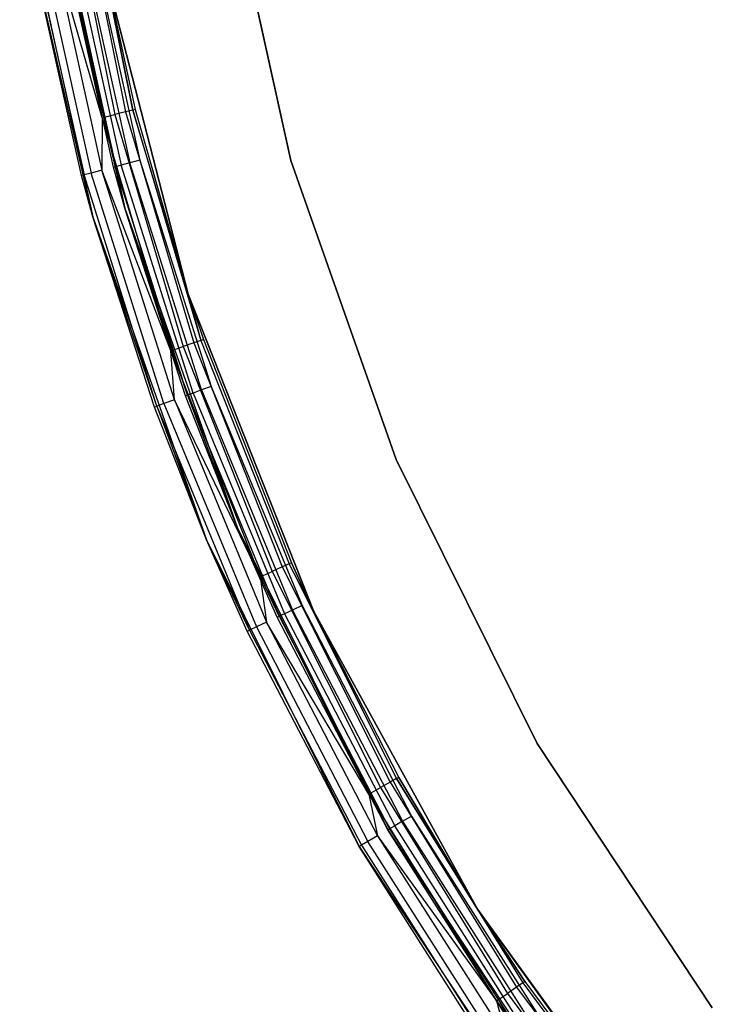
# Model space of a CAD drawing. Extents: x -7.3 to 8.9, y -8.1 to 8.1.
# Tile 2 of 21: x -7.2 to -5.2, y -4.5 to -1.6. Entities that reach past the tile are written whole.
import ezdxf

# ---------------------------------------------------------------- set-up
doc = ezdxf.new("R2010")
doc.units = 0
doc.header["$LTSCALE"] = 2.54
doc.layers.get('0').update_dxf_attribs({"color": 13, "linetype": 'CONTINUOUS'})

# ---------------------------------------------------------------- blocks, each defined once
blk = doc.blocks.new('Z_O_ENIE_LID_ROUND_LED_25W')
at = {"color": 0}
for p, q in [((3.9926, -2.0525, 3.3956), (3.7951, -1.1504, 3.3956)), ((3.7951, -1.1504, 2.0956), (3.9926, -2.0525, 2.0956)), ((3.9926, -2.0525, 3.3956), (3.7951, -1.1504, 3.3956)), ((3.7951, -1.1504, 2.0956), (3.9926, -2.0525, 2.0956)), ((3.3406, -1.2281, 3.6282), (3.4799, -1.9185, 3.6282)), ((3.3406, -1.2281, 3.6282), (3.4799, -1.9185, 3.6282)), ((3.3727, -1.2231, 3.6065), (3.5114, -1.9107, 3.6065)), ((3.3727, -1.2231, 3.6065), (3.5114, -1.9107, 3.6065)), ((3.3941, -1.2197, 3.5741), (3.5325, -1.9055, 3.5741)), ((3.3941, -1.2197, 3.5741), (3.5325, -1.9055, 3.5741)), ((3.2029, -1.2425, 0.0358), (3.4163, -2.2167, 0.0358)), ((3.2029, -1.2425, 0.0358), (3.4163, -2.2167, 0.0358)), ((3.3028, -1.234, 3.6358), (3.4428, -1.9277, 3.6358)), ((3.3028, -1.234, 3.6358), (3.4428, -1.9277, 3.6358)), ((3.259, -1.4015, 3.6065), (3.4114, -2.0889, 3.6065)), ((3.259, -1.4015, 3.6065), (3.4114, -2.0889, 3.6065)), ((3.4428, -1.9277, 3.6358), (3.2909, -1.3958, 3.6282)), ((3.2909, -1.3958, 3.6282), (3.4427, -2.0805, 3.6282)), ((3.2909, -1.3958, 3.6282), (3.4427, -2.0805, 3.6282)), ((3.4428, -1.9277, 3.6358), (3.2909, -1.3958, 3.6282)), ((3.4163, -2.2167, 0.0358), (3.2301, -1.4066, 3.5358)), ((3.4163, -2.2167, 0.0358), (3.2301, -1.4066, 3.5358)), ((3.3831, -2.0964, 3.5358), (3.2301, -1.4066, 3.5358)), ((3.3831, -2.0964, 3.5358), (3.2301, -1.4066, 3.5358)), ((3.2376, -1.4052, 3.5741), (3.3904, -2.0945, 3.5741)), ((3.2376, -1.4052, 3.5741), (3.3904, -2.0945, 3.5741)), ((3.447, -1.4803, 1.9358), (3.6937, -2.4412, 1.9358)), ((3.6937, -2.4412, 0.0358), (3.447, -1.4803, 0.0358)), ((3.447, -1.4803, 2.1358), (3.5399, -1.9036, 3.5358)), ((3.6937, -2.4412, 2.1358), (3.447, -1.4803, 2.1358)), ((3.447, -1.4803, 3.5358), (3.5399, -1.9036, 3.5358)), ((3.447, -1.4803, 2.1358), (3.5399, -1.9036, 3.5358)), ((3.6937, -2.4412, 0.0358), (3.447, -1.4803, 0.0358)), ((3.6937, -2.4412, 2.1358), (3.447, -1.4803, 2.1358)), ((3.447, -1.4803, 1.9358), (3.6937, -2.4412, 1.9358)), ((3.5325, -1.9055, 3.5741), (3.447, -1.4803, 3.5358)), ((3.447, -1.4803, 3.5358), (3.5399, -1.9036, 3.5358)), ((3.5325, -1.9055, 3.5741), (3.447, -1.4803, 3.5358)), ((3.4428, -1.9277, 3.6358), (3.4799, -1.9185, 3.6282)), ((3.4428, -1.9277, 3.6358), (3.4799, -1.9185, 3.6282)), ((3.5114, -1.9107, 3.6065), (3.4799, -1.9185, 3.6282)), ((3.5114, -1.9107, 3.6065), (3.4799, -1.9185, 3.6282)), ((3.4799, -1.9185, 3.6282), (3.6797, -2.5939, 3.6282)), ((3.4799, -1.9185, 3.6282), (3.6797, -2.5939, 3.6282)), ((3.5325, -1.9055, 3.5741), (3.5114, -1.9107, 3.6065)), ((3.5325, -1.9055, 3.5741), (3.5114, -1.9107, 3.6065)), ((3.5114, -1.9107, 3.6065), (3.7104, -2.5834, 3.6065)), ((3.5114, -1.9107, 3.6065), (3.7104, -2.5834, 3.6065)), ((3.5399, -1.9036, 3.5358), (3.5325, -1.9055, 3.5741)), ((3.5399, -1.9036, 3.5358), (3.5325, -1.9055, 3.5741)), ((3.6937, -2.4412, 3.5358), (3.5325, -1.9055, 3.5741)), ((3.5325, -1.9055, 3.5741), (3.7309, -2.5763, 3.5741)), ((3.6937, -2.4412, 3.5358), (3.5325, -1.9055, 3.5741)), ((3.5325, -1.9055, 3.5741), (3.7309, -2.5763, 3.5741)), ((3.5399, -1.9036, 3.5358), (3.6937, -2.4412, 2.1358)), ((3.5399, -1.9036, 3.5358), (3.6937, -2.4412, 2.1358)), ((3.5399, -1.9036, 3.5358), (3.6937, -2.4412, 3.5358)), ((3.5399, -1.9036, 3.5358), (3.6937, -2.4412, 3.5358)), ((3.4428, -1.9277, 3.6358), (3.4427, -2.0805, 3.6282)), ((3.4428, -1.9277, 3.6358), (3.4427, -2.0805, 3.6282)), ((3.4428, -1.9277, 3.6358), (3.6436, -2.6064, 3.6358)), ((3.4428, -1.9277, 3.6358), (3.6436, -2.6064, 3.6358)), ((4.2995, -2.9234, 3.3956), (3.9926, -2.0525, 3.3956)), ((3.9926, -2.0525, 3.3956), (3.9926, -2.0525, 2.0956)), ((3.9926, -2.0525, 2.0956), (4.2995, -2.9234, 2.0956)), ((3.9926, -2.0525, 3.3956), (3.9926, -2.0525, 2.0956)), ((4.2995, -2.9234, 3.3956), (3.9926, -2.0525, 3.3956)), ((3.9926, -2.0525, 2.0956), (4.2995, -2.9234, 2.0956)), ((3.4114, -2.0889, 3.6065), (3.3904, -2.0945, 3.5741)), ((3.4114, -2.0889, 3.6065), (3.3904, -2.0945, 3.5741)), ((3.4427, -2.0805, 3.6282), (3.4114, -2.0889, 3.6065)), ((3.4427, -2.0805, 3.6282), (3.4114, -2.0889, 3.6065)), ((3.6231, -2.7603, 3.6065), (3.4114, -2.0889, 3.6065)), ((3.6231, -2.7603, 3.6065), (3.4114, -2.0889, 3.6065)), ((3.6536, -2.7492, 3.6282), (3.4427, -2.0805, 3.6282)), ((3.6536, -2.7492, 3.6282), (3.4427, -2.0805, 3.6282)), ((3.6436, -2.6064, 3.6358), (3.4427, -2.0805, 3.6282)), ((3.6436, -2.6064, 3.6358), (3.4427, -2.0805, 3.6282)), ((3.3904, -2.0945, 3.5741), (3.3831, -2.0964, 3.5358)), ((3.3904, -2.0945, 3.5741), (3.3831, -2.0964, 3.5358)), ((3.4163, -2.2167, 0.0358), (3.3831, -2.0964, 3.5358)), ((3.4163, -2.2167, 3.5358), (3.3831, -2.0964, 3.5358)), ((3.4163, -2.2167, 0.0358), (3.3831, -2.0964, 3.5358)), ((3.4163, -2.2167, 3.5358), (3.3831, -2.0964, 3.5358)), ((3.4163, -2.2167, 3.5358), (3.3904, -2.0945, 3.5741)), ((3.4163, -2.2167, 3.5358), (3.3904, -2.0945, 3.5741)), ((3.6027, -2.7678, 3.5741), (3.3904, -2.0945, 3.5741)), ((3.6027, -2.7678, 3.5741), (3.3904, -2.0945, 3.5741)), ((3.5956, -2.7704, 3.5358), (3.4163, -2.2167, 0.0358)), ((3.4163, -2.2167, 0.0358), (3.7477, -3.1573, 0.0358)), ((3.5956, -2.7704, 3.5358), (3.4163, -2.2167, 0.0358)), ((3.5956, -2.7704, 3.5358), (3.4163, -2.2167, 3.5358)), ((3.4163, -2.2167, 3.5358), (3.4163, -2.2167, 0.0358)), ((3.4163, -2.2167, 3.5358), (3.4163, -2.2167, 0.0358)), ((3.4163, -2.2167, 0.0358), (3.7477, -3.1573, 0.0358)), ((3.5956, -2.7704, 3.5358), (3.4163, -2.2167, 3.5358)), ((3.6027, -2.7678, 3.5741), (3.4163, -2.2167, 3.5358)), ((3.6027, -2.7678, 3.5741), (3.4163, -2.2167, 3.5358)), ((3.6937, -2.4412, 1.9358), (3.6937, -2.4412, 0.0358)), ((3.6937, -2.4412, 1.9358), (3.6937, -2.4412, 0.0358)), ((3.6937, -2.4412, 1.9358), (4.0589, -3.3637, 1.9358)), ((4.0589, -3.3637, 0.0358), (3.6937, -2.4412, 0.0358)), ((4.0589, -3.3637, 2.1358), (3.6937, -2.4412, 2.1358)), ((3.6937, -2.4412, 2.1358), (3.7381, -2.5738, 3.5358)), ((3.6937, -2.4412, 3.5358), (3.6937, -2.4412, 2.1358)), ((3.6937, -2.4412, 3.5358), (3.6937, -2.4412, 2.1358)), ((3.6937, -2.4412, 3.5358), (3.7381, -2.5738, 3.5358)), ((3.6937, -2.4412, 2.1358), (3.7381, -2.5738, 3.5358)), ((4.0589, -3.3637, 0.0358), (3.6937, -2.4412, 0.0358)), ((4.0589, -3.3637, 2.1358), (3.6937, -2.4412, 2.1358)), ((3.6937, -2.4412, 1.9358), (4.0589, -3.3637, 1.9358)), ((3.6937, -2.4412, 3.5358), (3.7381, -2.5738, 3.5358)), ((3.6937, -2.4412, 3.5358), (3.7309, -2.5763, 3.5741)), ((3.6937, -2.4412, 3.5358), (3.7309, -2.5763, 3.5741)), ((3.7309, -2.5763, 3.5741), (3.7104, -2.5834, 3.6065)), ((3.7309, -2.5763, 3.5741), (3.7104, -2.5834, 3.6065)), ((3.7381, -2.5738, 3.5358), (3.7309, -2.5763, 3.5741)), ((3.7381, -2.5738, 3.5358), (3.7309, -2.5763, 3.5741)), ((3.7309, -2.5763, 3.5741), (3.9879, -3.227, 3.5741)), ((3.7309, -2.5763, 3.5741), (3.9879, -3.227, 3.5741)), ((3.7381, -2.5738, 3.5358), (3.9948, -3.2239, 3.5358)), ((3.7381, -2.5738, 3.5358), (3.9948, -3.2239, 3.5358)), ((3.6436, -2.6064, 3.6358), (3.6797, -2.5939, 3.6282)), ((3.6436, -2.6064, 3.6358), (3.6797, -2.5939, 3.6282)), ((3.6436, -2.6064, 3.6358), (3.9035, -3.2647, 3.6358)), ((3.6536, -2.7492, 3.6282), (3.6436, -2.6064, 3.6358)), ((3.6536, -2.7492, 3.6282), (3.6436, -2.6064, 3.6358)), ((3.6436, -2.6064, 3.6358), (3.9035, -3.2647, 3.6358)), ((3.7104, -2.5834, 3.6065), (3.6797, -2.5939, 3.6282)), ((3.7104, -2.5834, 3.6065), (3.6797, -2.5939, 3.6282)), ((3.6797, -2.5939, 3.6282), (3.9384, -3.2491, 3.6282)), ((3.6797, -2.5939, 3.6282), (3.9384, -3.2491, 3.6282)), ((3.7104, -2.5834, 3.6065), (3.9681, -3.2358, 3.6065)), ((3.7104, -2.5834, 3.6065), (3.9681, -3.2358, 3.6065)), ((3.6536, -2.7492, 3.6282), (3.6231, -2.7603, 3.6065)), ((3.6536, -2.7492, 3.6282), (3.6231, -2.7603, 3.6065)), ((3.9035, -3.2647, 3.6358), (3.6536, -2.7492, 3.6282)), ((3.6536, -2.7492, 3.6282), (3.9219, -3.3971, 3.6282)), ((3.6536, -2.7492, 3.6282), (3.9219, -3.3971, 3.6282)), ((3.9035, -3.2647, 3.6358), (3.6536, -2.7492, 3.6282)), ((3.5956, -2.7704, 3.5358), (3.6027, -2.7678, 3.5741)), ((3.5956, -2.7704, 3.5358), (3.6027, -2.7678, 3.5741)), ((3.7477, -3.1573, 0.0358), (3.5956, -2.7704, 3.5358)), ((3.7477, -3.1573, 3.5358), (3.5956, -2.7704, 3.5358)), ((3.7477, -3.1573, 0.0358), (3.5956, -2.7704, 3.5358)), ((3.7477, -3.1573, 3.5358), (3.5956, -2.7704, 3.5358)), ((3.6231, -2.7603, 3.6065), (3.6027, -2.7678, 3.5741)), ((3.6231, -2.7603, 3.6065), (3.6027, -2.7678, 3.5741)), ((3.6027, -2.7678, 3.5741), (3.8729, -3.42, 3.5741)), ((3.6027, -2.7678, 3.5741), (3.8729, -3.42, 3.5741)), ((3.6027, -2.7678, 3.5741), (3.7477, -3.1573, 3.5358)), ((3.6027, -2.7678, 3.5741), (3.7477, -3.1573, 3.5358)), ((3.6231, -2.7603, 3.6065), (3.8925, -3.4108, 3.6065)), ((3.6231, -2.7603, 3.6065), (3.8925, -3.4108, 3.6065)), ((4.7111, -3.75, 3.3956), (4.2995, -2.9234, 3.3956)), ((4.2995, -2.9234, 3.3956), (4.2995, -2.9234, 2.0956)), ((4.2995, -2.9234, 2.0956), (4.7111, -3.75, 2.0956)), ((4.2995, -2.9234, 3.3956), (4.2995, -2.9234, 2.0956)), ((4.7111, -3.75, 3.3956), (4.2995, -2.9234, 3.3956)), ((4.2995, -2.9234, 2.0956), (4.7111, -3.75, 2.0956)), ((3.866, -3.4232, 3.5358), (3.7477, -3.1573, 0.0358)), ((3.7477, -3.1573, 0.0358), (4.1923, -4.05, 0.0358)), ((3.866, -3.4232, 3.5358), (3.7477, -3.1573, 0.0358)), ((3.866, -3.4232, 3.5358), (3.7477, -3.1573, 3.5358)), ((3.7477, -3.1573, 3.5358), (3.7477, -3.1573, 0.0358)), ((3.7477, -3.1573, 3.5358), (3.7477, -3.1573, 0.0358)), ((3.7477, -3.1573, 0.0358), (4.1923, -4.05, 0.0358)), ((3.866, -3.4232, 3.5358), (3.7477, -3.1573, 3.5358)), ((3.8729, -3.42, 3.5741), (3.7477, -3.1573, 3.5358)), ((3.8729, -3.42, 3.5741), (3.7477, -3.1573, 3.5358)), ((3.9681, -3.2358, 3.6065), (3.9384, -3.2491, 3.6282)), ((3.9681, -3.2358, 3.6065), (3.9384, -3.2491, 3.6282)), ((3.9879, -3.227, 3.5741), (3.9681, -3.2358, 3.6065)), ((3.9879, -3.227, 3.5741), (3.9681, -3.2358, 3.6065)), ((3.9681, -3.2358, 3.6065), (4.2824, -3.8629, 3.6065)), ((3.9681, -3.2358, 3.6065), (4.2824, -3.8629, 3.6065)), ((3.9948, -3.2239, 3.5358), (3.9879, -3.227, 3.5741)), ((3.9948, -3.2239, 3.5358), (3.9879, -3.227, 3.5741)), ((4.0589, -3.3637, 3.5358), (3.9879, -3.227, 3.5741)), ((3.9879, -3.227, 3.5741), (4.3013, -3.8524, 3.5741)), ((4.0589, -3.3637, 3.5358), (3.9879, -3.227, 3.5741)), ((3.9879, -3.227, 3.5741), (4.3013, -3.8524, 3.5741)), ((4.0589, -3.3637, 2.1358), (3.9948, -3.2239, 3.5358)), ((3.9948, -3.2239, 3.5358), (4.0589, -3.3637, 3.5358)), ((4.0589, -3.3637, 2.1358), (3.9948, -3.2239, 3.5358)), ((3.9948, -3.2239, 3.5358), (4.0589, -3.3637, 3.5358)), ((3.9035, -3.2647, 3.6358), (3.9384, -3.2491, 3.6282)), ((3.9035, -3.2647, 3.6358), (3.9384, -3.2491, 3.6282)), ((3.9035, -3.2647, 3.6358), (4.2206, -3.8974, 3.6358)), ((3.9035, -3.2647, 3.6358), (4.2206, -3.8974, 3.6358)), ((3.9035, -3.2647, 3.6358), (3.9219, -3.3971, 3.6282)), ((3.9035, -3.2647, 3.6358), (3.9219, -3.3971, 3.6282)), ((3.9384, -3.2491, 3.6282), (4.254, -3.8787, 3.6282)), ((3.9384, -3.2491, 3.6282), (4.254, -3.8787, 3.6282)), ((4.0589, -3.3637, 1.9358), (4.0589, -3.3637, 0.0358)), ((4.0589, -3.3637, 1.9358), (4.0589, -3.3637, 0.0358)), ((4.0589, -3.3637, 1.9358), (4.5369, -4.233, 1.9358)), ((4.5369, -4.233, 0.0358), (4.0589, -3.3637, 0.0358)), ((4.5369, -4.233, 2.1358), (4.0589, -3.3637, 2.1358)), ((4.0589, -3.3637, 2.1358), (4.308, -3.8487, 3.5358)), ((4.0589, -3.3637, 2.1358), (4.308, -3.8487, 3.5358)), ((4.0589, -3.3637, 2.1358), (4.0589, -3.3637, 3.5358)), ((4.0589, -3.3637, 3.5358), (4.308, -3.8487, 3.5358)), ((4.0589, -3.3637, 2.1358), (4.0589, -3.3637, 3.5358)), ((4.5369, -4.233, 0.0358), (4.0589, -3.3637, 0.0358)), ((4.5369, -4.233, 2.1358), (4.0589, -3.3637, 2.1358)), ((4.0589, -3.3637, 1.9358), (4.5369, -4.233, 1.9358)), ((4.3013, -3.8524, 3.5741), (4.0589, -3.3637, 3.5358)), ((4.0589, -3.3637, 3.5358), (4.308, -3.8487, 3.5358)), ((4.3013, -3.8524, 3.5741), (4.0589, -3.3637, 3.5358)), ((3.8925, -3.4108, 3.6065), (3.8729, -3.42, 3.5741)), ((3.8925, -3.4108, 3.6065), (3.8729, -3.42, 3.5741)), ((3.9219, -3.3971, 3.6282), (3.8925, -3.4108, 3.6065)), ((3.9219, -3.3971, 3.6282), (3.8925, -3.4108, 3.6065)), ((3.8925, -3.4108, 3.6065), (4.2176, -4.0354, 3.6065)), ((3.8925, -3.4108, 3.6065), (4.2176, -4.0354, 3.6065)), ((4.2206, -3.8974, 3.6358), (3.9219, -3.3971, 3.6282)), ((3.9219, -3.3971, 3.6282), (4.2457, -4.0191, 3.6282)), ((3.9219, -3.3971, 3.6282), (4.2457, -4.0191, 3.6282)), ((4.2206, -3.8974, 3.6358), (3.9219, -3.3971, 3.6282)), ((3.866, -3.4232, 3.5358), (3.8729, -3.42, 3.5741)), ((3.866, -3.4232, 3.5358), (3.8729, -3.42, 3.5741)), ((4.1923, -4.05, 0.0358), (3.866, -3.4232, 3.5358)), ((4.1923, -4.05, 3.5358), (3.866, -3.4232, 3.5358)), ((4.1923, -4.05, 0.0358), (3.866, -3.4232, 3.5358)), ((4.1923, -4.05, 3.5358), (3.866, -3.4232, 3.5358)), ((3.8729, -3.42, 3.5741), (4.1989, -4.0462, 3.5741)), ((3.8729, -3.42, 3.5741), (4.1989, -4.0462, 3.5741)), ((5.2212, -4.5198, 3.3956), (4.7111, -3.75, 3.3956)), ((4.7111, -3.75, 3.3956), (4.7111, -3.75, 2.0956)), ((4.7111, -3.75, 2.0956), (5.2212, -4.5198, 2.0956)), ((4.7111, -3.75, 3.3956), (4.7111, -3.75, 2.0956)), ((5.2212, -4.5198, 3.3956), (4.7111, -3.75, 3.3956)), ((4.7111, -3.75, 2.0956), (5.2212, -4.5198, 2.0956)), ((4.2824, -3.8629, 3.6065), (4.254, -3.8787, 3.6282)), ((4.2824, -3.8629, 3.6065), (4.254, -3.8787, 3.6282)), ((4.3013, -3.8524, 3.5741), (4.2824, -3.8629, 3.6065)), ((4.3013, -3.8524, 3.5741), (4.2824, -3.8629, 3.6065)), ((4.2824, -3.8629, 3.6065), (4.6509, -4.4598, 3.6065)), ((4.2824, -3.8629, 3.6065), (4.6509, -4.4598, 3.6065)), ((4.308, -3.8487, 3.5358), (4.3013, -3.8524, 3.5741)), ((4.308, -3.8487, 3.5358), (4.3013, -3.8524, 3.5741)), ((4.5369, -4.233, 3.5358), (4.3013, -3.8524, 3.5741)), ((4.3013, -3.8524, 3.5741), (4.6688, -4.4476, 3.5741)), ((4.5369, -4.233, 3.5358), (4.3013, -3.8524, 3.5741)), ((4.3013, -3.8524, 3.5741), (4.6688, -4.4476, 3.5741)), ((4.5369, -4.233, 2.1358), (4.308, -3.8487, 3.5358)), ((4.308, -3.8487, 3.5358), (4.5369, -4.233, 3.5358)), ((4.5369, -4.233, 2.1358), (4.308, -3.8487, 3.5358)), ((4.308, -3.8487, 3.5358), (4.5369, -4.233, 3.5358)), ((4.2206, -3.8974, 3.6358), (4.254, -3.8787, 3.6282)), ((4.2206, -3.8974, 3.6358), (4.254, -3.8787, 3.6282)), ((4.2206, -3.8974, 3.6358), (4.5924, -4.4996, 3.6358)), ((4.2206, -3.8974, 3.6358), (4.5924, -4.4996, 3.6358)), ((4.2206, -3.8974, 3.6358), (4.2457, -4.0191, 3.6282)), ((4.2206, -3.8974, 3.6358), (4.2457, -4.0191, 3.6282)), ((4.254, -3.8787, 3.6282), (4.6241, -4.4781, 3.6282)), ((4.254, -3.8787, 3.6282), (4.6241, -4.4781, 3.6282)), ((4.2176, -4.0354, 3.6065), (4.1989, -4.0462, 3.5741)), ((4.2176, -4.0354, 3.6065), (4.1989, -4.0462, 3.5741)), ((4.2457, -4.0191, 3.6282), (4.2176, -4.0354, 3.6065)), ((4.2457, -4.0191, 3.6282), (4.2176, -4.0354, 3.6065)), ((4.5959, -4.6292, 3.6065), (4.2176, -4.0354, 3.6065)), ((4.5959, -4.6292, 3.6065), (4.2176, -4.0354, 3.6065)), ((4.2457, -4.0191, 3.6282), (4.6225, -4.6106, 3.6282)), ((4.2457, -4.0191, 3.6282), (4.5924, -4.4996, 3.6358)), ((4.2457, -4.0191, 3.6282), (4.5924, -4.4996, 3.6358)), ((4.2457, -4.0191, 3.6282), (4.6225, -4.6106, 3.6282)), ((4.1923, -4.05, 3.5358), (4.1989, -4.0462, 3.5741)), ((4.1923, -4.05, 3.5358), (4.1989, -4.0462, 3.5741)), ((4.5719, -4.646, 3.5358), (4.1923, -4.05, 0.0358)), ((4.1923, -4.05, 0.0358), (4.7431, -4.8813, 0.0358)), ((4.5719, -4.646, 3.5358), (4.1923, -4.05, 0.0358)), ((4.5719, -4.646, 3.5358), (4.1923, -4.05, 3.5358)), ((4.1923, -4.05, 3.5358), (4.1923, -4.05, 0.0358)), ((4.1923, -4.05, 3.5358), (4.1923, -4.05, 0.0358)), ((4.1923, -4.05, 0.0358), (4.7431, -4.8813, 0.0358)), ((4.5719, -4.646, 3.5358), (4.1923, -4.05, 3.5358)), ((4.1989, -4.0462, 3.5741), (4.5782, -4.6416, 3.5741)), ((4.1989, -4.0462, 3.5741), (4.5782, -4.6416, 3.5741)), ((4.5369, -4.233, 1.9358), (4.5369, -4.233, 0.0358)), ((4.5369, -4.233, 1.9358), (4.5369, -4.233, 0.0358)), ((4.5369, -4.233, 1.9358), (5.12, -5.0356, 1.9358)), ((5.12, -5.0356, 0.0358), (4.5369, -4.233, 0.0358)), ((4.5369, -4.233, 3.5358), (4.6751, -4.4433, 3.5358)), ((4.6751, -4.4433, 3.5358), (4.5369, -4.233, 2.1358)), ((4.5369, -4.233, 2.1358), (4.5369, -4.233, 3.5358)), ((4.6751, -4.4433, 3.5358), (4.5369, -4.233, 2.1358)), ((5.0934, -5.0033, 3.5358), (4.5369, -4.233, 2.1358)), ((5.0934, -5.0033, 3.5358), (4.5369, -4.233, 2.1358)), ((5.12, -5.0356, 2.1358), (4.5369, -4.233, 2.1358)), ((4.5369, -4.233, 2.1358), (4.5369, -4.233, 3.5358)), ((5.12, -5.0356, 0.0358), (4.5369, -4.233, 0.0358)), ((5.12, -5.0356, 2.1358), (4.5369, -4.233, 2.1358)), ((4.5369, -4.233, 1.9358), (5.12, -5.0356, 1.9358)), ((4.5369, -4.233, 3.5358), (4.6751, -4.4433, 3.5358)), ((4.5369, -4.233, 3.5358), (4.6688, -4.4476, 3.5741)), ((4.5369, -4.233, 3.5358), (4.6688, -4.4476, 3.5741)), ((4.6751, -4.4433, 3.5358), (4.6688, -4.4476, 3.5741)), ((4.6751, -4.4433, 3.5358), (4.6688, -4.4476, 3.5741)), ((4.6751, -4.4433, 3.5358), (5.0934, -5.0033, 3.5358)), ((4.6751, -4.4433, 3.5358), (5.0934, -5.0033, 3.5358)), ((4.6509, -4.4598, 3.6065), (4.6241, -4.4781, 3.6282)), ((4.6509, -4.4598, 3.6065), (4.6241, -4.4781, 3.6282)), ((4.6688, -4.4476, 3.5741), (4.6509, -4.4598, 3.6065)), ((4.6688, -4.4476, 3.5741), (4.6509, -4.4598, 3.6065)), ((4.6509, -4.4598, 3.6065), (5.0707, -5.0218, 3.6065)), ((4.6509, -4.4598, 3.6065), (5.0707, -5.0218, 3.6065)), ((4.6688, -4.4476, 3.5741), (5.0875, -5.0081, 3.5741)), ((4.6688, -4.4476, 3.5741), (5.0875, -5.0081, 3.5741)), ((4.5924, -4.4996, 3.6358), (4.6241, -4.4781, 3.6282)), ((4.5924, -4.4996, 3.6358), (4.6241, -4.4781, 3.6282)), ((4.5924, -4.4996, 3.6358), (5.016, -5.0666, 3.6358)), ((4.5924, -4.4996, 3.6358), (4.6225, -4.6106, 3.6282)), ((4.5924, -4.4996, 3.6358), (5.016, -5.0666, 3.6358)), ((4.5924, -4.4996, 3.6358), (4.6225, -4.6106, 3.6282)), ((4.6241, -4.4781, 3.6282), (5.0456, -5.0424, 3.6282)), ((4.6241, -4.4781, 3.6282), (5.0456, -5.0424, 3.6282))]:
    blk.add_line(p, q, dxfattribs=at)

msp = doc.modelspace()

# ---------------------------------------------------------------- linework, layer by layer
at = {"color": 0}
for p, q in [((-7.1017, -1.2286, 2.0992), (-6.8909, -2.1908, 2.0992)), ((-7.1017, -1.2286, 2.0992), (-6.8909, -2.1908, 2.0992)), ((-6.8909, -2.1908, 2.0992), (-7.0748, -1.3906, 3.5192)), ((-6.8909, -2.1908, 2.0992), (-7.0748, -1.3906, 3.5192)), ((-6.9237, -2.072, 3.5192), (-7.0748, -1.3906, 3.5192)), ((-6.9237, -2.072, 3.5192), (-7.0748, -1.3906, 3.5192)), ((-7.0688, -1.3896, 3.5498), (-6.9179, -2.0704, 3.5498)), ((-7.0688, -1.3896, 3.5498), (-6.9179, -2.0704, 3.5498)), ((-7.0517, -1.3866, 3.5757), (-6.9011, -2.0659, 3.5757)), ((-7.0517, -1.3866, 3.5757), (-6.9011, -2.0659, 3.5757)), ((-7.0262, -1.3821, 3.5931), (-6.876, -2.0592, 3.5931)), ((-7.0262, -1.3821, 3.5931), (-6.876, -2.0592, 3.5931)), ((-6.996, -1.3768, 3.5992), (-6.8465, -2.0513, 3.5992)), ((-6.996, -1.3768, 3.5992), (-6.8465, -2.0513, 3.5992)), ((-6.876, -2.0592, 3.5931), (-6.9011, -2.0659, 3.5757)), ((-6.876, -2.0592, 3.5931), (-6.9011, -2.0659, 3.5757)), ((-6.8465, -2.0513, 3.5992), (-6.876, -2.0592, 3.5931)), ((-6.8465, -2.0513, 3.5992), (-6.876, -2.0592, 3.5931)), ((-6.6675, -2.7207, 3.5931), (-6.876, -2.0592, 3.5931)), ((-6.6675, -2.7207, 3.5931), (-6.876, -2.0592, 3.5931)), ((-6.8465, -2.0513, 3.5992), (-6.6387, -2.7103, 3.5992)), ((-6.8465, -2.0513, 3.5992), (-6.6387, -2.7103, 3.5992)), ((-6.9179, -2.0704, 3.5498), (-6.9237, -2.072, 3.5192)), ((-6.9179, -2.0704, 3.5498), (-6.9237, -2.072, 3.5192)), ((-6.8909, -2.1908, 3.5192), (-6.9237, -2.072, 3.5192)), ((-6.8909, -2.1908, 2.0992), (-6.9237, -2.072, 3.5192)), ((-6.8909, -2.1908, 2.0992), (-6.9237, -2.072, 3.5192)), ((-6.8909, -2.1908, 3.5192), (-6.9237, -2.072, 3.5192)), ((-6.9011, -2.0659, 3.5757), (-6.9179, -2.0704, 3.5498)), ((-6.9011, -2.0659, 3.5757), (-6.9179, -2.0704, 3.5498)), ((-6.8909, -2.1908, 3.5192), (-6.9179, -2.0704, 3.5498)), ((-6.7082, -2.7355, 3.5498), (-6.9179, -2.0704, 3.5498)), ((-6.7082, -2.7355, 3.5498), (-6.9179, -2.0704, 3.5498)), ((-6.8909, -2.1908, 3.5192), (-6.9179, -2.0704, 3.5498)), ((-6.6919, -2.7296, 3.5757), (-6.9011, -2.0659, 3.5757)), ((-6.6919, -2.7296, 3.5757), (-6.9011, -2.0659, 3.5757)), ((-6.7139, -2.7376, 3.5192), (-6.8909, -2.1908, 2.0992)), ((-6.7139, -2.7376, 3.5192), (-6.8909, -2.1908, 3.5192)), ((-6.8909, -2.1908, 3.5192), (-6.8909, -2.1908, 2.0992)), ((-6.7139, -2.7376, 3.5192), (-6.8909, -2.1908, 2.0992)), ((-6.8909, -2.1908, 2.0992), (-6.5636, -3.1197, 2.0992)), ((-6.8909, -2.1908, 3.5192), (-6.8909, -2.1908, 2.0992)), ((-6.7082, -2.7355, 3.5498), (-6.8909, -2.1908, 3.5192)), ((-6.7139, -2.7376, 3.5192), (-6.8909, -2.1908, 3.5192)), ((-6.7082, -2.7355, 3.5498), (-6.8909, -2.1908, 3.5192)), ((-6.8909, -2.1908, 2.0992), (-6.5636, -3.1197, 2.0992)), ((-6.6675, -2.7207, 3.5931), (-6.6919, -2.7296, 3.5757)), ((-6.6675, -2.7207, 3.5931), (-6.6919, -2.7296, 3.5757)), ((-6.6387, -2.7103, 3.5992), (-6.6675, -2.7207, 3.5931)), ((-6.6387, -2.7103, 3.5992), (-6.6675, -2.7207, 3.5931)), ((-6.6675, -2.7207, 3.5931), (-6.402, -3.3615, 3.5931)), ((-6.6675, -2.7207, 3.5931), (-6.402, -3.3615, 3.5931)), ((-6.6387, -2.7103, 3.5992), (-6.3743, -3.3486, 3.5992)), ((-6.6387, -2.7103, 3.5992), (-6.3743, -3.3486, 3.5992)), ((-6.7139, -2.7376, 3.5192), (-6.7082, -2.7355, 3.5498)), ((-6.7139, -2.7376, 3.5192), (-6.7082, -2.7355, 3.5498)), ((-6.5636, -3.1197, 2.0992), (-6.7139, -2.7376, 3.5192)), ((-6.5636, -3.1197, 3.5192), (-6.7139, -2.7376, 3.5192)), ((-6.5636, -3.1197, 2.0992), (-6.7139, -2.7376, 3.5192)), ((-6.5636, -3.1197, 3.5192), (-6.7139, -2.7376, 3.5192)), ((-6.6919, -2.7296, 3.5757), (-6.7082, -2.7355, 3.5498)), ((-6.6919, -2.7296, 3.5757), (-6.7082, -2.7355, 3.5498)), ((-6.7082, -2.7355, 3.5498), (-6.4413, -3.3798, 3.5498)), ((-6.7082, -2.7355, 3.5498), (-6.5636, -3.1197, 3.5192)), ((-6.7082, -2.7355, 3.5498), (-6.4413, -3.3798, 3.5498)), ((-6.7082, -2.7355, 3.5498), (-6.5636, -3.1197, 3.5192)), ((-6.6919, -2.7296, 3.5757), (-6.4256, -3.3725, 3.5757)), ((-6.6919, -2.7296, 3.5757), (-6.4256, -3.3725, 3.5757)), ((-6.4468, -3.3824, 3.5192), (-6.5636, -3.1197, 2.0992)), ((-6.5636, -3.1197, 2.0992), (-6.1245, -4.0015, 2.0992)), ((-6.4468, -3.3824, 3.5192), (-6.5636, -3.1197, 2.0992)), ((-6.4468, -3.3824, 3.5192), (-6.5636, -3.1197, 3.5192)), ((-6.5636, -3.1197, 3.5192), (-6.5636, -3.1197, 2.0992)), ((-6.5636, -3.1197, 3.5192), (-6.5636, -3.1197, 2.0992)), ((-6.4413, -3.3798, 3.5498), (-6.5636, -3.1197, 3.5192)), ((-6.4468, -3.3824, 3.5192), (-6.5636, -3.1197, 3.5192)), ((-6.4413, -3.3798, 3.5498), (-6.5636, -3.1197, 3.5192)), ((-6.5636, -3.1197, 2.0992), (-6.1245, -4.0015, 2.0992)), ((-6.3743, -3.3486, 3.5992), (-6.402, -3.3615, 3.5931)), ((-6.3743, -3.3486, 3.5992), (-6.402, -3.3615, 3.5931)), ((-6.3743, -3.3486, 3.5992), (-6.0553, -3.9615, 3.5992)), ((-6.3743, -3.3486, 3.5992), (-6.0553, -3.9615, 3.5992)), ((-6.4468, -3.3824, 3.5192), (-6.4413, -3.3798, 3.5498)), ((-6.4468, -3.3824, 3.5192), (-6.4413, -3.3798, 3.5498)), ((-6.1245, -4.0015, 2.0992), (-6.4468, -3.3824, 3.5192)), ((-6.1245, -4.0015, 3.5192), (-6.4468, -3.3824, 3.5192)), ((-6.1245, -4.0015, 2.0992), (-6.4468, -3.3824, 3.5192)), ((-6.1245, -4.0015, 3.5192), (-6.4468, -3.3824, 3.5192)), ((-6.4256, -3.3725, 3.5757), (-6.4413, -3.3798, 3.5498)), ((-6.4256, -3.3725, 3.5757), (-6.4413, -3.3798, 3.5498)), ((-6.4413, -3.3798, 3.5498), (-6.1193, -3.9984, 3.5498)), ((-6.4413, -3.3798, 3.5498), (-6.1193, -3.9984, 3.5498)), ((-6.402, -3.3615, 3.5931), (-6.4256, -3.3725, 3.5757)), ((-6.402, -3.3615, 3.5931), (-6.4256, -3.3725, 3.5757)), ((-6.4256, -3.3725, 3.5757), (-6.1042, -3.9897, 3.5757)), ((-6.4256, -3.3725, 3.5757), (-6.1042, -3.9897, 3.5757)), ((-6.402, -3.3615, 3.5931), (-6.0818, -3.9768, 3.5931)), ((-6.402, -3.3615, 3.5931), (-6.0818, -3.9768, 3.5931)), ((-6.0818, -3.9768, 3.5931), (-6.1042, -3.9897, 3.5757)), ((-6.0818, -3.9768, 3.5931), (-6.1042, -3.9897, 3.5757)), ((-6.0818, -3.9768, 3.5931), (-6.0553, -3.9615, 3.5992)), ((-6.0818, -3.9768, 3.5931), (-6.0553, -3.9615, 3.5992)), ((-6.0818, -3.9768, 3.5931), (-5.7091, -4.5617, 3.5931)), ((-6.0818, -3.9768, 3.5931), (-5.7091, -4.5617, 3.5931)), ((-6.0553, -3.9615, 3.5992), (-5.684, -4.5442, 3.5992)), ((-6.0553, -3.9615, 3.5992), (-5.684, -4.5442, 3.5992)), ((-6.1245, -4.0015, 3.5192), (-6.1193, -3.9984, 3.5498)), ((-6.1245, -4.0015, 3.5192), (-6.1193, -3.9984, 3.5498)), ((-5.7496, -4.5901, 3.5192), (-6.1245, -4.0015, 2.0992)), ((-5.7496, -4.5901, 3.5192), (-6.1245, -4.0015, 3.5192)), ((-6.1245, -4.0015, 3.5192), (-6.1245, -4.0015, 2.0992)), ((-6.1245, -4.0015, 3.5192), (-6.1245, -4.0015, 2.0992)), ((-5.7496, -4.5901, 3.5192), (-6.1245, -4.0015, 2.0992)), ((-6.1245, -4.0015, 2.0992), (-5.5805, -4.8225, 2.0992)), ((-5.7496, -4.5901, 3.5192), (-6.1245, -4.0015, 3.5192)), ((-6.1245, -4.0015, 2.0992), (-5.5805, -4.8225, 2.0992)), ((-6.1042, -3.9897, 3.5757), (-6.1193, -3.9984, 3.5498)), ((-6.1042, -3.9897, 3.5757), (-6.1193, -3.9984, 3.5498)), ((-6.1193, -3.9984, 3.5498), (-5.7446, -4.5866, 3.5498)), ((-6.1193, -3.9984, 3.5498), (-5.7446, -4.5866, 3.5498)), ((-5.7304, -4.5766, 3.5757), (-6.1042, -3.9897, 3.5757)), ((-5.7304, -4.5766, 3.5757), (-6.1042, -3.9897, 3.5757))]:
    msp.add_line(p, q, dxfattribs=at)

# ---------------------------------------------------------------- block references
msp.add_blockref('Z_O_ENIE_LID_ROUND_LED_25W', (-10.4, 0), dxfattribs=at)

doc.saveas('drawing.dxf')
